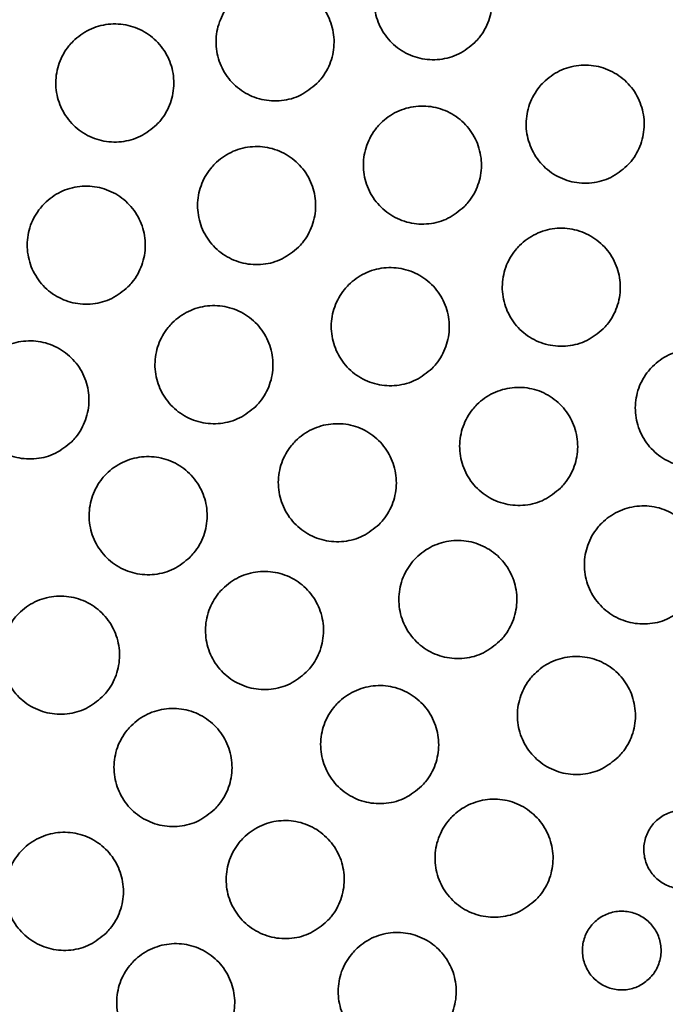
# Model space of a CAD drawing. Header units: millimetres. Extents: x 0 to 840, y -1 to 594.
# Tile 14 of 47: x 220.61 to 223.07, y 299.82 to 303.57. Entities that reach past the tile are written whole.
import ezdxf

# ---------------------------------------------------------------- set-up
doc = ezdxf.new("R2010")
doc.units = ezdxf.units.MM
doc.layers.get('0').update_dxf_attribs({"lineweight": 18})

msp = doc.modelspace()

# ---------------------------------------------------------------- linework, layer by layer
at = {"color": 7, "linetype": 'Continuous', "lineweight": 35}
for radius in [9.5, 9.3106, 7.8, 7.6449, 7.625, 7.545]:
    msp.add_circle((217.3855, 303.643), radius, dxfattribs=at)
for radius, start, end in [(9.5, 315, 180), (9.5095, 178.67708, 359.39748)]:
    msp.add_arc((217.3855, 303.643), radius, start, end, dxfattribs=at)
for points, knots in [([(222.3446, 303.4839), (222.3249, 303.4678), (222.2856, 303.4355), (222.2105, 303.4153), (222.1339, 303.4196), (222.0627, 303.4494), (222.0055, 303.5009), (221.9686, 303.5686), (221.9562, 303.6445), (221.9695, 303.7203), (221.9987, 303.772), (222.0377, 303.8153), (222.0862, 303.8498), (222.1602, 303.8709), (222.2371, 303.8665), (222.3082, 303.8367), (222.3655, 303.7851), (222.4023, 303.7175), (222.4148, 303.6415), (222.4013, 303.5659), (222.3725, 303.5138), (222.3499, 303.4897), (222.3446, 303.4839)], [0, 0, 0, 0, 0.075851, 0.151701, 0.227589, 0.303492, 0.379368, 0.455182, 0.530933, 0.60664, 0.682348, 0.705979, 0.78183, 0.85768, 0.933568, 1.009471, 1.085348, 1.161162, 1.236913, 1.312621, 1.388328, 1.411959, 1.411959, 1.411959, 1.411959]), ([(221.7416, 303.3269), (221.722, 303.3108), (221.6827, 303.2785), (221.6076, 303.2583), (221.531, 303.2625), (221.4598, 303.2923), (221.4026, 303.3438), (221.3657, 303.4114), (221.3532, 303.4874), (221.3666, 303.5632), (221.3958, 303.615), (221.4347, 303.6583), (221.4833, 303.6927), (221.5573, 303.7139), (221.6342, 303.7094), (221.7052, 303.6797), (221.7625, 303.6281), (221.7994, 303.5606), (221.8119, 303.4845), (221.7984, 303.4089), (221.7696, 303.3567), (221.747, 303.3326), (221.7416, 303.3269)], [0, 0, 0, 0, 0.075835, 0.151669, 0.227533, 0.303413, 0.379276, 0.455094, 0.530861, 0.606594, 0.682321, 0.70598, 0.781815, 0.857648, 0.933513, 1.009393, 1.085255, 1.161073, 1.23684, 1.312573, 1.3883, 1.411959, 1.411959, 1.411959, 1.411959]), ([(221.1309, 303.1702), (221.1112, 303.154), (221.0719, 303.1218), (220.9969, 303.1016), (220.9202, 303.1058), (220.8491, 303.1355), (220.7919, 303.1871), (220.7549, 303.2547), (220.7425, 303.3307), (220.7558, 303.4064), (220.785, 303.4582), (220.824, 303.5015), (220.8725, 303.536), (220.9465, 303.5572), (221.0234, 303.5527), (221.0944, 303.523), (221.1517, 303.4715), (221.1886, 303.4039), (221.2011, 303.3279), (221.1876, 303.2522), (221.1589, 303.2), (221.1363, 303.1759), (221.1309, 303.1702)], [0, 0, 0, 0, 0.075821, 0.151642, 0.227486, 0.303345, 0.379196, 0.455015, 0.530797, 0.60655, 0.682297, 0.705979, 0.7818, 0.857621, 0.933465, 1.009324, 1.085175, 1.160994, 1.236776, 1.312529, 1.388276, 1.411958, 1.411958, 1.411958, 1.411958]), ([(222.924, 303.0133), (222.9044, 302.9972), (222.865, 302.9649), (222.79, 302.9447), (222.7133, 302.9489), (222.6422, 302.9787), (222.5849, 303.0303), (222.548, 303.098), (222.5356, 303.174), (222.549, 303.2497), (222.5782, 303.3014), (222.6171, 303.3447), (222.6656, 303.3791), (222.7397, 303.4003), (222.8166, 303.3958), (222.8877, 303.3661), (222.9449, 303.3145), (222.9818, 303.2468), (222.9942, 303.1708), (222.9807, 303.0952), (222.952, 303.0431), (222.9294, 303.019), (222.924, 303.0133)], [0, 0, 0, 0, 0.075844, 0.151687, 0.227584, 0.303514, 0.379423, 0.455263, 0.53102, 0.606712, 0.682388, 0.705978, 0.781823, 0.857666, 0.933562, 1.009493, 1.085402, 1.161242, 1.236999, 1.31269, 1.388367, 1.411958, 1.411958, 1.411958, 1.411958]), ([(222.3035, 302.8574), (222.2838, 302.8413), (222.2445, 302.809), (222.1695, 302.7888), (222.0929, 302.793), (222.0217, 302.8228), (221.9645, 302.8744), (221.9275, 302.942), (221.9151, 303.018), (221.9285, 303.0937), (221.9577, 303.1455), (221.9966, 303.1888), (222.0451, 303.2232), (222.1191, 303.2444), (222.196, 303.2399), (222.2671, 303.2102), (222.3244, 303.1586), (222.3613, 303.091), (222.3737, 303.015), (222.3602, 302.9394), (222.3315, 302.8872), (222.3089, 302.8631), (222.3035, 302.8574)], [0, 0, 0, 0, 0.075828, 0.151654, 0.227525, 0.303427, 0.379318, 0.45516, 0.530933, 0.606653, 0.682355, 0.70598, 0.781807, 0.857633, 0.933503, 1.009406, 1.085297, 1.161139, 1.236912, 1.312632, 1.388334, 1.411958, 1.411958, 1.411958, 1.411958]), ([(221.6714, 302.7031), (221.6517, 302.687), (221.6124, 302.6547), (221.5373, 302.6345), (221.4607, 302.6387), (221.3896, 302.6685), (221.3323, 302.72), (221.2954, 302.7876), (221.283, 302.8636), (221.2963, 302.9394), (221.3255, 302.9912), (221.3644, 303.0345), (221.413, 303.0689), (221.4869, 303.0901), (221.5638, 303.0856), (221.6349, 303.056), (221.6922, 303.0044), (221.7291, 302.9368), (221.7416, 302.8608), (221.7281, 302.7851), (221.6993, 302.733), (221.6767, 302.7088), (221.6714, 302.7031)], [0, 0, 0, 0, 0.075814, 0.151626, 0.227474, 0.303351, 0.379226, 0.455066, 0.530855, 0.6066, 0.682324, 0.705979, 0.781793, 0.857605, 0.933453, 1.00933, 1.085205, 1.161045, 1.236834, 1.312579, 1.388304, 1.411958, 1.411958, 1.411958, 1.411958]), ([(221.0219, 302.5522), (221.0023, 302.5361), (220.963, 302.5038), (220.8879, 302.4836), (220.8113, 302.4878), (220.7402, 302.5175), (220.6829, 302.5691), (220.646, 302.6366), (220.6335, 302.7126), (220.6468, 302.7884), (220.676, 302.8403), (220.715, 302.8836), (220.7635, 302.918), (220.8375, 302.9392), (220.9144, 302.9347), (220.9854, 302.9051), (221.0427, 302.8535), (221.0796, 302.7859), (221.0921, 302.7099), (221.0787, 302.6343), (221.0499, 302.5821), (221.0273, 302.5579), (221.0219, 302.5522)], [0, 0, 0, 0, 0.075802, 0.151604, 0.227432, 0.303287, 0.379145, 0.454982, 0.530783, 0.606549, 0.682296, 0.705978, 0.781782, 0.857583, 0.933412, 1.009266, 1.085125, 1.160962, 1.236763, 1.31253, 1.388276, 1.411959, 1.411959, 1.411959, 1.411959]), ([(222.833, 302.392), (222.8134, 302.3758), (222.774, 302.3436), (222.699, 302.3234), (222.6224, 302.3276), (222.5512, 302.3573), (222.494, 302.4089), (222.457, 302.4766), (222.4446, 302.5526), (222.458, 302.6283), (222.4872, 302.6801), (222.5261, 302.7233), (222.5746, 302.7578), (222.6486, 302.779), (222.7255, 302.7745), (222.7966, 302.7448), (222.8539, 302.6932), (222.8908, 302.6256), (222.9032, 302.5495), (222.8897, 302.4739), (222.8609, 302.4218), (222.8384, 302.3977), (222.833, 302.392)], [0, 0, 0, 0, 0.075816, 0.151631, 0.227505, 0.303429, 0.379352, 0.455219, 0.531004, 0.606714, 0.682389, 0.705978, 0.781796, 0.85761, 0.933484, 1.009409, 1.085331, 1.161199, 1.236983, 1.312692, 1.388368, 1.411958, 1.411958, 1.411958, 1.411958]), ([(222.181, 302.2416), (222.1614, 302.2255), (222.1221, 302.1932), (222.047, 302.173), (221.9704, 302.1772), (221.8992, 302.207), (221.842, 302.2585), (221.8051, 302.3261), (221.7926, 302.4022), (221.806, 302.4779), (221.8352, 302.5297), (221.8741, 302.573), (221.9226, 302.6074), (221.9966, 302.6286), (222.0735, 302.6241), (222.1446, 302.5945), (222.2018, 302.5429), (222.2388, 302.4753), (222.2512, 302.3992), (222.2377, 302.3236), (222.209, 302.2714), (222.1864, 302.2473), (222.181, 302.2416)], [0, 0, 0, 0, 0.075803, 0.151604, 0.227452, 0.303347, 0.379249, 0.455112, 0.530912, 0.60665, 0.682353, 0.70598, 0.781782, 0.857583, 0.933432, 1.009327, 1.085228, 1.161091, 1.236892, 1.312629, 1.388333, 1.411959, 1.411959, 1.411959, 1.411959]), ([(221.5089, 302.0968), (221.4892, 302.0806), (221.4499, 302.0484), (221.3749, 302.0282), (221.2983, 302.0324), (221.2271, 302.0621), (221.1699, 302.1136), (221.1329, 302.1812), (221.1205, 302.2572), (221.1338, 302.333), (221.163, 302.3848), (221.202, 302.4281), (221.2505, 302.4626), (221.3244, 302.4838), (221.4013, 302.4793), (221.4724, 302.4496), (221.5297, 302.3981), (221.5666, 302.3305), (221.5791, 302.2545), (221.5656, 302.1788), (221.5369, 302.1266), (221.5143, 302.1025), (221.5089, 302.0968)], [0, 0, 0, 0, 0.075792, 0.151581, 0.227409, 0.303276, 0.379157, 0.455015, 0.530827, 0.606588, 0.682319, 0.705979, 0.781771, 0.857561, 0.933388, 1.009256, 1.085136, 1.160994, 1.236806, 1.312569, 1.388298, 1.411959, 1.411959, 1.411959, 1.411959]), ([(220.8073, 301.9625), (220.7876, 301.9464), (220.7483, 301.9141), (220.6733, 301.8939), (220.5967, 301.8981), (220.5256, 301.9278), (220.4683, 301.9793), (220.4314, 302.0469), (220.4189, 302.1229), (220.4322, 302.1987), (220.4614, 302.2506), (220.5004, 302.2939), (220.5489, 302.3283), (220.6228, 302.3495), (220.6997, 302.3451), (220.7708, 302.3154), (220.828, 302.2639), (220.865, 302.1963), (220.8775, 302.1203), (220.864, 302.0446), (220.8353, 301.9924), (220.8127, 301.9683), (220.8073, 301.9625)], [0, 0, 0, 0, 0.075784, 0.151567, 0.227376, 0.30322, 0.379079, 0.454929, 0.530751, 0.606534, 0.682288, 0.70598, 0.781764, 0.857546, 0.933356, 1.009199, 1.085058, 1.16091, 1.236729, 1.312514, 1.388267, 1.411959, 1.411959, 1.411959, 1.411959]), ([(223.3401, 301.931), (223.3205, 301.9149), (223.2812, 301.8826), (223.2061, 301.8624), (223.1295, 301.8666), (223.0583, 301.8964), (223.0011, 301.948), (222.9641, 302.0157), (222.9517, 302.0917), (222.9651, 302.1674), (222.9943, 302.2192), (223.0333, 302.2624), (223.0817, 302.2968), (223.1557, 302.318), (223.2326, 302.3136), (223.3037, 302.2839), (223.361, 302.2323), (223.3979, 302.1646), (223.4104, 302.0885), (223.3968, 302.0129), (223.368, 301.9608), (223.3455, 301.9367), (223.3401, 301.931)], [0, 0, 0, 0, 0.075802, 0.151602, 0.227476, 0.303423, 0.37938, 0.455277, 0.531076, 0.606776, 0.682424, 0.705979, 0.781782, 0.857581, 0.933455, 1.009402, 1.085358, 1.161257, 1.237055, 1.312756, 1.388404, 1.411958, 1.411958, 1.411958, 1.411958]), ([(222.6705, 301.7854), (222.6508, 301.7693), (222.6115, 301.737), (222.5365, 301.7168), (222.4599, 301.721), (222.3887, 301.7507), (222.3315, 301.8023), (222.2945, 301.8699), (222.2821, 301.946), (222.2955, 302.0217), (222.3246, 302.0735), (222.3636, 302.1168), (222.4121, 302.1512), (222.486, 302.1724), (222.5629, 302.1679), (222.634, 302.1383), (222.6913, 302.0867), (222.7282, 302.0191), (222.7407, 301.943), (222.7272, 301.8674), (222.6984, 301.8152), (222.6758, 301.7911), (222.6705, 301.7854)], [0, 0, 0, 0, 0.075788, 0.151574, 0.227421, 0.303334, 0.379264, 0.455154, 0.530968, 0.606701, 0.682383, 0.705979, 0.781767, 0.857552, 0.933399, 1.009312, 1.085242, 1.161134, 1.236948, 1.312679, 1.388361, 1.411958, 1.411958, 1.411958, 1.411958]), ([(221.9792, 301.6471), (221.9595, 301.6309), (221.9203, 301.5987), (221.8452, 301.5785), (221.7686, 301.5826), (221.6975, 301.6124), (221.6402, 301.6639), (221.6033, 301.7315), (221.5908, 301.8076), (221.6041, 301.8833), (221.6333, 301.9351), (221.6723, 301.9784), (221.7208, 302.0129), (221.7947, 302.034), (221.8716, 302.0296), (221.9427, 301.9999), (222, 301.9484), (222.0369, 301.8808), (222.0494, 301.8047), (222.0359, 301.7291), (222.0072, 301.6769), (221.9846, 301.6528), (221.9792, 301.6471)], [0, 0, 0, 0, 0.075778, 0.151553, 0.227376, 0.303258, 0.379162, 0.455045, 0.53087, 0.60663, 0.682342, 0.70598, 0.781757, 0.857532, 0.933356, 1.009237, 1.08514, 1.161023, 1.23685, 1.31261, 1.388322, 1.411959, 1.411959, 1.411959, 1.411959]), ([(221.2579, 301.5214), (221.2382, 301.5053), (221.1989, 301.473), (221.1239, 301.4528), (221.0473, 301.457), (220.9762, 301.4867), (220.9189, 301.5382), (220.8819, 301.6058), (220.8695, 301.6818), (220.8828, 301.7576), (220.912, 301.8095), (220.9509, 301.8528), (220.9994, 301.8872), (221.0734, 301.9084), (221.1502, 301.904), (221.2213, 301.8743), (221.2786, 301.8228), (221.3156, 301.7552), (221.3281, 301.6791), (221.3146, 301.6035), (221.2858, 301.5513), (221.2632, 301.5272), (221.2579, 301.5214)], [0, 0, 0, 0, 0.075771, 0.151539, 0.227343, 0.303196, 0.379074, 0.454947, 0.530781, 0.606565, 0.682306, 0.70598, 0.78175, 0.857519, 0.933323, 1.009175, 1.085054, 1.160926, 1.236761, 1.312545, 1.388285, 1.41196, 1.41196, 1.41196, 1.41196]), ([(223.1461, 301.3337), (223.1264, 301.3176), (223.0871, 301.2853), (223.0121, 301.2651), (222.9355, 301.2693), (222.8643, 301.2991), (222.8071, 301.3506), (222.7701, 301.4183), (222.7577, 301.4943), (222.771, 301.5701), (222.8002, 301.6219), (222.8392, 301.6651), (222.8876, 301.6995), (222.9616, 301.7207), (223.0385, 301.7163), (223.1096, 301.6866), (223.1669, 301.635), (223.2038, 301.5674), (223.2163, 301.4913), (223.2028, 301.4157), (223.174, 301.3635), (223.1514, 301.3394), (223.1461, 301.3337)], [0, 0, 0, 0, 0.07577, 0.151538, 0.227382, 0.303311, 0.379273, 0.455195, 0.531026, 0.606754, 0.682412, 0.705978, 0.781749, 0.857517, 0.93336, 1.00929, 1.085251, 1.161174, 1.237006, 1.312733, 1.388391, 1.411958, 1.411958, 1.411958, 1.411958]), ([(222.4386, 301.2018), (222.419, 301.1857), (222.3797, 301.1534), (222.3047, 301.1332), (222.2281, 301.1374), (222.1569, 301.1671), (222.0997, 301.2186), (222.0627, 301.2863), (222.0502, 301.3623), (222.0636, 301.4381), (222.0928, 301.4899), (222.1317, 301.5332), (222.1802, 301.5676), (222.2542, 301.5888), (222.331, 301.5844), (222.4021, 301.5547), (222.4594, 301.5032), (222.4964, 301.4355), (222.5089, 301.3595), (222.4954, 301.2838), (222.4666, 301.2316), (222.444, 301.2075), (222.4386, 301.2018)], [0, 0, 0, 0, 0.07576, 0.151518, 0.227337, 0.303231, 0.379161, 0.455072, 0.530915, 0.606674, 0.682367, 0.70598, 0.781739, 0.857497, 0.933315, 1.009209, 1.08514, 1.161051, 1.236894, 1.312653, 1.388346, 1.411959, 1.411959, 1.411959, 1.411959]), ([(221.7015, 301.0839), (221.6819, 301.0678), (221.6426, 301.0356), (221.5676, 301.0154), (221.491, 301.0195), (221.4198, 301.0492), (221.3626, 301.1007), (221.3256, 301.1683), (221.3131, 301.2444), (221.3264, 301.3202), (221.3556, 301.372), (221.3946, 301.4153), (221.4431, 301.4497), (221.517, 301.4709), (221.5939, 301.4665), (221.6649, 301.4369), (221.7222, 301.3853), (221.7592, 301.3177), (221.7717, 301.2417), (221.7582, 301.166), (221.7295, 301.1138), (221.7069, 301.0897), (221.7015, 301.0839)], [0, 0, 0, 0, 0.075753, 0.151505, 0.227302, 0.303164, 0.379064, 0.454961, 0.530812, 0.606596, 0.682324, 0.70598, 0.781733, 0.857485, 0.933282, 1.009144, 1.085044, 1.160941, 1.236792, 1.312576, 1.388304, 1.41196, 1.41196, 1.41196, 1.41196]), ([(220.9239, 300.9899), (220.9042, 300.9738), (220.865, 300.9415), (220.79, 300.9213), (220.7134, 300.9255), (220.6422, 300.9552), (220.585, 301.0067), (220.548, 301.0742), (220.5355, 301.1503), (220.5488, 301.2261), (220.578, 301.2779), (220.617, 301.3212), (220.6654, 301.3557), (220.7394, 301.3769), (220.8162, 301.3725), (220.8873, 301.3428), (220.9446, 301.2913), (220.9816, 301.2237), (220.9941, 301.1477), (220.9807, 301.072), (220.9519, 301.0198), (220.9293, 300.9956), (220.9239, 300.9899)], [0, 0, 0, 0, 0.075752, 0.151502, 0.227284, 0.303116, 0.378987, 0.454866, 0.53072, 0.606527, 0.682284, 0.70598, 0.781731, 0.857481, 0.933263, 1.009096, 1.084966, 1.160845, 1.2367, 1.312506, 1.388263, 1.411959, 1.411959, 1.411959, 1.411959]), ([(222.8906, 300.76), (222.871, 300.7439), (222.8317, 300.7116), (222.7567, 300.6914), (222.6801, 300.6956), (222.6089, 300.7253), (222.5517, 300.7768), (222.5147, 300.8445), (222.5022, 300.9205), (222.5156, 300.9963), (222.5448, 301.0481), (222.5837, 301.0914), (222.6322, 301.1258), (222.7061, 301.147), (222.783, 301.1426), (222.8541, 301.1129), (222.9114, 301.0614), (222.9483, 300.9937), (222.9608, 300.9176), (222.9473, 300.842), (222.9186, 300.7898), (222.896, 300.7657), (222.8906, 300.76)], [0, 0, 0, 0, 0.07574, 0.151477, 0.227288, 0.303196, 0.379155, 0.455095, 0.530959, 0.606718, 0.682392, 0.705979, 0.781719, 0.857456, 0.933267, 1.009175, 1.085133, 1.161075, 1.236939, 1.312698, 1.388372, 1.411959, 1.411959, 1.411959, 1.411959]), ([(222.1406, 300.6491), (222.121, 300.6329), (222.0817, 300.6007), (222.0067, 300.5805), (221.9301, 300.5846), (221.859, 300.6143), (221.8017, 300.6658), (221.7647, 300.7335), (221.7522, 300.8095), (221.7655, 300.8853), (221.7947, 300.9371), (221.8337, 300.9804), (221.8822, 301.0149), (221.9561, 301.036), (222.0329, 301.0316), (222.104, 301.002), (222.1613, 300.9505), (222.1983, 300.8829), (222.2108, 300.8068), (222.1973, 300.7311), (222.1686, 300.6789), (222.146, 300.6548), (222.1406, 300.6491)], [0, 0, 0, 0, 0.075734, 0.151466, 0.227255, 0.303126, 0.37905, 0.454973, 0.530844, 0.606631, 0.682343, 0.70598, 0.781714, 0.857446, 0.933235, 1.009105, 1.085029, 1.160952, 1.236824, 1.31261, 1.388322, 1.411959, 1.411959, 1.411959, 1.411959]), ([(221.3527, 300.5619), (221.333, 300.5458), (221.2938, 300.5135), (221.2188, 300.4933), (221.1422, 300.4975), (221.0711, 300.5271), (221.0138, 300.5786), (220.9768, 300.6462), (220.9643, 300.7223), (220.9776, 300.7981), (221.0068, 300.8499), (221.0457, 300.8932), (221.0942, 300.9277), (221.1682, 300.9489), (221.245, 300.9445), (221.3161, 300.9148), (221.3734, 300.8633), (221.4104, 300.7958), (221.4229, 300.7197), (221.4094, 300.644), (221.3807, 300.5918), (221.3581, 300.5676), (221.3527, 300.5619)], [0, 0, 0, 0, 0.075733, 0.151465, 0.227236, 0.303075, 0.378965, 0.454868, 0.530739, 0.606552, 0.682298, 0.705979, 0.781713, 0.857445, 0.933216, 1.009054, 1.084944, 1.160847, 1.236719, 1.312531, 1.388277, 1.411959, 1.411959, 1.411959, 1.411959]), ([(222.5766, 300.2161), (222.557, 300.2), (222.5177, 300.1677), (222.4427, 300.1475), (222.3662, 300.1517), (222.295, 300.1814), (222.2377, 300.2329), (222.2007, 300.3005), (222.1882, 300.3766), (222.2015, 300.4524), (222.2307, 300.5042), (222.2697, 300.5475), (222.3181, 300.5819), (222.3921, 300.6031), (222.4689, 300.5987), (222.54, 300.5691), (222.5973, 300.5175), (222.6343, 300.4499), (222.6468, 300.3738), (222.6333, 300.2981), (222.6046, 300.2459), (222.582, 300.2218), (222.5766, 300.2161)], [0, 0, 0, 0, 0.075713, 0.151423, 0.227201, 0.303082, 0.379031, 0.454985, 0.530877, 0.606669, 0.682364, 0.70598, 0.781692, 0.857402, 0.93318, 1.00906, 1.08501, 1.160964, 1.236857, 1.312649, 1.388343, 1.411959, 1.411959, 1.411959, 1.411959]), ([(223.2445, 300.3022), (223.2314, 300.2915), (223.2052, 300.27), (223.1552, 300.2565), (223.1042, 300.2593), (223.0568, 300.2791), (223.0185, 300.3134), (222.9939, 300.3585), (222.9856, 300.4093), (222.9945, 300.4598), (223.0139, 300.4943), (223.0399, 300.5232), (223.0722, 300.5461), (223.1215, 300.5602), (223.1727, 300.5573), (223.2201, 300.5375), (223.2583, 300.5032), (223.283, 300.4581), (223.2913, 300.4073), (223.2823, 300.3569), (223.2631, 300.3221), (223.2481, 300.3061), (223.2445, 300.3022)], [0, 0, 0, 0, 0.0504756, 0.100949, 0.1514803, 0.202092, 0.2527506, 0.3034019, 0.3539961, 0.4045059, 0.454943, 0.4706532, 0.5211279, 0.5716012, 0.6221324, 0.6727443, 0.7234029, 0.7740541, 0.8246483, 0.8751582, 0.9255953, 0.9413054, 0.9413054, 0.9413054, 0.9413054]), ([(221.7804, 300.1347), (221.7608, 300.1185), (221.7215, 300.0863), (221.6465, 300.0661), (221.57, 300.0702), (221.4988, 300.0999), (221.4416, 300.1514), (221.4045, 300.219), (221.392, 300.295), (221.4053, 300.3709), (221.4345, 300.4227), (221.4735, 300.466), (221.522, 300.5004), (221.5959, 300.5216), (221.6727, 300.5172), (221.7438, 300.4876), (221.8011, 300.4361), (221.8381, 300.3686), (221.8507, 300.2925), (221.8372, 300.2168), (221.8084, 300.1645), (221.7858, 300.1404), (221.7804, 300.1347)], [0, 0, 0, 0, 0.075713, 0.151423, 0.227183, 0.303027, 0.378937, 0.454869, 0.530762, 0.606578, 0.682313, 0.70598, 0.781692, 0.857403, 0.933162, 1.009007, 1.084917, 1.160847, 1.236742, 1.312558, 1.388294, 1.41196, 1.41196, 1.41196, 1.41196]), ([(220.9387, 300.0898), (220.919, 300.0737), (220.8798, 300.0415), (220.8048, 300.0213), (220.7283, 300.0254), (220.6571, 300.0551), (220.5999, 300.1065), (220.5628, 300.1741), (220.5503, 300.2501), (220.5636, 300.326), (220.5928, 300.3779), (220.6317, 300.4212), (220.6802, 300.4556), (220.7541, 300.4768), (220.831, 300.4724), (220.902, 300.4428), (220.9593, 300.3913), (220.9963, 300.3238), (221.0089, 300.2477), (220.9955, 300.172), (220.9667, 300.1197), (220.9441, 300.0956), (220.9387, 300.0898)], [0, 0, 0, 0, 0.075718, 0.151435, 0.227182, 0.302995, 0.378868, 0.454771, 0.530659, 0.606497, 0.682267, 0.70598, 0.781697, 0.857414, 0.933162, 1.008974, 1.084848, 1.16075, 1.236641, 1.312477, 1.388248, 1.41196, 1.41196, 1.41196, 1.41196]), ([(223.0103, 299.9172), (222.9973, 299.9064), (222.9711, 299.8849), (222.9211, 299.8715), (222.8701, 299.8742), (222.8226, 299.894), (222.7844, 299.9283), (222.7597, 299.9734), (222.7514, 300.0242), (222.7603, 300.0747), (222.7798, 300.1093), (222.8057, 300.1381), (222.838, 300.161), (222.8873, 300.1752), (222.9385, 300.1722), (222.9859, 300.1525), (223.0241, 300.1182), (223.0488, 300.0731), (223.0572, 300.0223), (223.0482, 299.9719), (223.029, 299.9371), (223.0139, 299.921), (223.0103, 299.9172)], [0, 0, 0, 0, 0.0504614, 0.1009204, 0.1514341, 0.2020313, 0.252685, 0.3033424, 0.3539509, 0.4044778, 0.454928, 0.4706533, 0.5211147, 0.5715736, 0.6220874, 0.6726846, 0.7233378, 0.7739952, 0.8246039, 0.8751309, 0.9255811, 0.9413061, 0.9413061, 0.9413061, 0.9413061]), ([(222.2074, 299.708), (222.1878, 299.6919), (222.1486, 299.6597), (222.0736, 299.6395), (221.9971, 299.6436), (221.9259, 299.6732), (221.8686, 299.7247), (221.8316, 299.7923), (221.819, 299.8684), (221.8324, 299.9442), (221.8616, 299.9961), (221.9005, 300.0394), (221.949, 300.0738), (222.0229, 300.095), (222.0997, 300.0906), (222.1708, 300.061), (222.2281, 300.0095), (222.2651, 299.9419), (222.2777, 299.8658), (222.2642, 299.7901), (222.2354, 299.7379), (222.2128, 299.7138), (222.2074, 299.708)], [0, 0, 0, 0, 0.075689, 0.151376, 0.227121, 0.302972, 0.378906, 0.454867, 0.530784, 0.606609, 0.682331, 0.705981, 0.781669, 0.857356, 0.933101, 1.008952, 1.084886, 1.160846, 1.236765, 1.31259, 1.38831, 1.41196, 1.41196, 1.41196, 1.41196]), ([(221.3629, 299.6656), (221.3433, 299.6494), (221.3041, 299.6172), (221.2291, 299.597), (221.1526, 299.6011), (221.0814, 299.6308), (221.0241, 299.6822), (220.9871, 299.7498), (220.9745, 299.8259), (220.9878, 299.9017), (221.017, 299.9536), (221.056, 299.9969), (221.1045, 300.0313), (221.1784, 300.0525), (221.2552, 300.0481), (221.3263, 300.0186), (221.3836, 299.9671), (221.4206, 299.8995), (221.4332, 299.8234), (221.4197, 299.7477), (221.391, 299.6954), (221.3683, 299.6713), (221.3629, 299.6656)], [0, 0, 0, 0, 0.075695, 0.151389, 0.227122, 0.302937, 0.378828, 0.454759, 0.530671, 0.606517, 0.682279, 0.70598, 0.781675, 0.857368, 0.933101, 1.008916, 1.084808, 1.160738, 1.23665, 1.312497, 1.388259, 1.411959, 1.411959, 1.411959, 1.411959])]:
    msp.add_open_spline(points, degree=3, knots=knots, dxfattribs=at)
at = {"color": 8, "linetype": 'Continuous', "lineweight": 35}
for points, knots in [([(226.884, 301.4743), (226.884, 301.47), (226.8841, 301.3986), (226.884, 301.2692), (226.8838, 301.0926), (226.8831, 300.949), (226.8821, 300.8298), (226.8808, 300.7295), (226.8788, 300.6353), (226.8761, 300.5455), (226.8723, 300.4573), (226.867, 300.367), (226.8598, 300.2748), (226.8474, 300.1528), (226.8261, 300.002), (226.7941, 299.8371), (226.7506, 299.661), (226.6894, 299.4548), (226.6139, 299.2481), (226.5422, 299.079), (226.4907, 298.9658), (226.4416, 298.864), (226.3855, 298.7537), (226.3214, 298.635), (226.2488, 298.508), (226.1465, 298.3388), (226.0132, 298.1354), (225.848, 297.906), (225.6805, 297.6914), (225.5133, 297.4917), (225.3484, 297.3069), (225.1881, 297.137), (225.0002, 296.9478), (224.7791, 296.739), (224.5186, 296.5103), (224.2542, 296.2939), (223.9877, 296.0898), (223.7207, 295.898), (223.4319, 295.7033), (223.1187, 295.5066), (222.7783, 295.309), (222.4348, 295.1246), (222.0893, 294.9535), (221.7431, 294.7956), (221.3501, 294.6314), (220.9077, 294.466), (220.4135, 294.3056), (219.9195, 294.1689), (219.4279, 294.056), (218.9201, 293.9633), (218.3984, 293.8938), (217.8663, 293.8507), (217.3393, 293.8372), (216.8068, 293.8568), (216.1699, 293.9145), (215.4278, 294.0324), (214.5883, 294.2289), (214.049, 294.4096), (213.7727, 294.5021)], [0, 0, 0, 0, 0.010598, 0.176382, 0.317575, 0.446603, 0.537052, 0.627482, 0.718862, 0.807004, 0.903613, 1.009257, 1.124369, 1.249287, 1.494787, 1.773478, 1.993609, 2.3169, 2.743352, 2.971044, 3.118509, 3.27907, 3.452729, 3.639483, 3.839333, 4.05228, 4.436682, 4.798918, 5.138988, 5.456895, 5.752641, 6.026229, 6.277663, 6.672852, 7.053649, 7.420085, 7.772197, 8.110023, 8.433608, 8.825245, 9.205765, 9.575292, 9.93396, 10.281916, 10.619321, 11.084113, 11.535117, 11.972922, 12.398169, 12.811559, 13.264999, 13.704182, 14.128156, 14.561376, 15.015121, 15.706802, 16.431829, 17.193575, 17.193575, 17.193575, 17.193575]), ([(214.2066, 294.4299), (214.4718, 294.3502), (215.0027, 294.1904), (215.84, 294.0107), (216.698, 293.8891), (217.5703, 293.8527), (218.4369, 293.934), (219.2855, 294.0788), (220.1053, 294.2836), (220.8896, 294.5297), (221.6341, 294.8164), (222.3383, 295.1392), (222.9993, 295.4942), (223.613, 295.8756), (224.1773, 296.2778), (224.6903, 296.6969), (225.2286, 297.1997), (225.7569, 297.7908), (226.1731, 298.3806), (226.4546, 298.889), (226.6407, 299.3101), (226.7764, 299.7328), (226.8429, 300.0833), (226.8702, 300.3943), (226.8801, 300.6439), (226.8834, 300.9515), (226.884, 301.184), (226.884, 301.3052), (226.884, 301.3159)], [0, 0, 0, 0, 0.708492, 1.418417, 2.128404, 2.837862, 3.545521, 4.254431, 4.962965, 5.665975, 6.367626, 7.074394, 7.78573, 8.497551, 9.209159, 9.921606, 10.632244, 11.696629, 12.765025, 13.43094, 14.097464, 14.766198, 15.434849, 15.703479, 15.972299, 16.241712, 16.512278, 16.538468, 16.538468, 16.538468, 16.538468])]:
    msp.add_open_spline(points, degree=3, knots=knots, dxfattribs=at)

doc.saveas('drawing.dxf')
